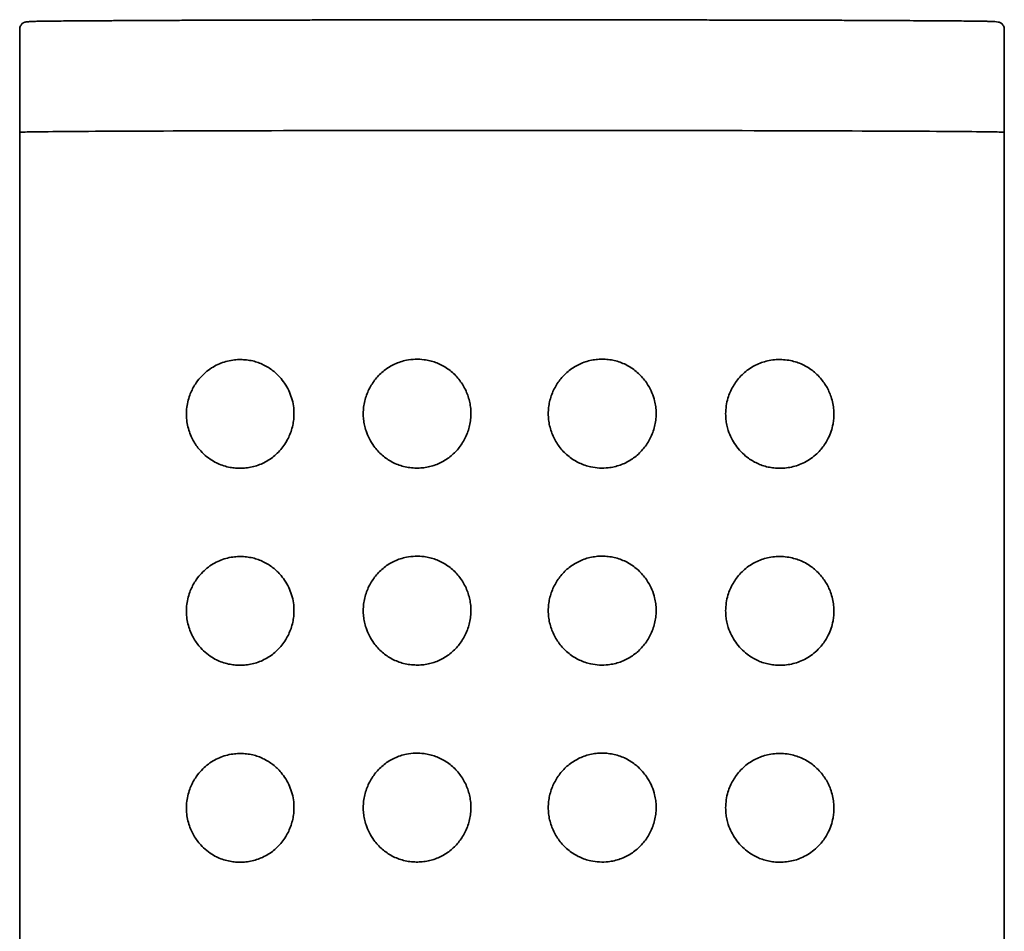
# Model space of a CAD drawing. Header units: millimetres. Extents: x 8 to 956, y 12 to 1992.
# Tile 24 of 25: x 552 to 577, y 1969 to 1992. Entities that reach past the tile are written whole.
import ezdxf

# ---------------------------------------------------------------- set-up
doc = ezdxf.new("R2010")
doc.units = ezdxf.units.MM

msp = doc.modelspace()

# ---------------------------------------------------------------- linework, layer by layer
at = {"color": 7, "linetype": 'Continuous', "lineweight": 35}
for p, q in [((564.119, 1991.846), (563.981, 1991.846)), ((564.119, 1991.846), (564.064, 1991.846)), ((551.68, 1991.6), (551.68, 1989.606)), ((576.68, 1989.606), (576.68, 1991.6)), ((551.68, 1989.6), (551.68, 1988.987)), ((551.68, 1989.6), (551.68, 1805)), ((576.68, 1988.987), (576.68, 1989.6)), ((576.68, 1805), (576.68, 1989.6)), ((576.679, 1988.987), (576.68, 1988.987))]:
    msp.add_line(p, q, dxfattribs=at)
at = {"color": 7, "linetype": 'Continuous', "lineweight": 35, "flags": 128}
msp.add_lwpolyline([(551.68, 1988.987), (551.68, 1988.987), (551.688, 1988.988), (551.705, 1988.99), (551.732, 1988.991), (551.769, 1988.992), (551.815, 1988.994), (551.871, 1988.995), (551.935, 1988.996), (552.01, 1988.998), (552.093, 1988.999), (552.186, 1989), (552.288, 1989.001), (552.4, 1989.003), (552.52, 1989.004), (552.649, 1989.005), (552.787, 1989.006), (552.934, 1989.008), (553.089, 1989.009), (553.253, 1989.01), (553.425, 1989.011), (553.606, 1989.012), (553.794, 1989.013), (553.991, 1989.014), (554.195, 1989.015), (554.407, 1989.016), (554.626, 1989.017), (554.853, 1989.018), (555.087, 1989.019), (555.328, 1989.02), (555.576, 1989.021), (555.83, 1989.022), (556.091, 1989.023), (556.357, 1989.024), (556.63, 1989.025), (556.909, 1989.025), (557.193, 1989.026), (557.483, 1989.027), (557.777, 1989.028), (558.077, 1989.028), (558.381, 1989.029), (558.69, 1989.029), (559.003, 1989.03), (559.32, 1989.031), (559.64, 1989.031), (559.964, 1989.031), (560.292, 1989.032), (560.622, 1989.032), (560.955, 1989.033), (561.29, 1989.033), (561.628, 1989.033), (561.968, 1989.034), (562.309, 1989.034), (562.652, 1989.034), (562.996, 1989.034), (563.34, 1989.034), (563.686, 1989.034), (564.032, 1989.034), (564.378, 1989.034), (564.724, 1989.034), (565.069, 1989.034), (565.414, 1989.034), (565.758, 1989.034), (566.1, 1989.034), (566.441, 1989.033), (566.781, 1989.033), (567.118, 1989.033), (567.453, 1989.033), (567.786, 1989.032), (568.116, 1989.032), (568.442, 1989.031), (568.766, 1989.031), (569.086, 1989.03), (569.402, 1989.03), (569.715, 1989.029), (570.023, 1989.029), (570.326, 1989.028), (570.625, 1989.027), (570.919, 1989.027), (571.208, 1989.026), (571.491, 1989.025), (571.769, 1989.025), (572.041, 1989.024), (572.307, 1989.023), (572.567, 1989.022), (572.82, 1989.021), (573.067, 1989.02), (573.307, 1989.019), (573.539, 1989.018), (573.765, 1989.017), (573.984, 1989.016), (574.194, 1989.015), (574.398, 1989.014), (574.593, 1989.013), (574.78, 1989.012), (574.96, 1989.011), (575.131, 1989.01), (575.293, 1989.009), (575.447, 1989.007), (575.593, 1989.006), (575.729, 1989.005), (575.857, 1989.004), (575.976, 1989.002), (576.086, 1989.001), (576.187, 1989), (576.278, 1988.999), (576.361, 1988.997), (576.434, 1988.996), (576.497, 1988.995), (576.551, 1988.994), (576.596, 1988.992), (576.631, 1988.991), (576.657, 1988.99), (576.673, 1988.988), (576.679, 1988.987)], dxfattribs=at)
at = {"color": 7, "linetype": 'Continuous', "lineweight": 35}
for points, knots in [([(563.981, 1991.842), (563.829, 1991.842), (563.534, 1991.842), (563.101, 1991.842), (562.691, 1991.841), (562.302, 1991.841), (561.936, 1991.841), (561.573, 1991.841), (561.217, 1991.84), (560.87, 1991.84), (560.553, 1991.84), (560.279, 1991.839), (560.043, 1991.839), (559.842, 1991.839), (559.653, 1991.839), (559.469, 1991.838), (559.286, 1991.838), (559.019, 1991.838), (558.67, 1991.837), (558.2, 1991.836), (557.694, 1991.835), (557.16, 1991.833), (556.644, 1991.832), (556.147, 1991.831), (555.673, 1991.829), (555.221, 1991.827), (554.793, 1991.825), (554.39, 1991.823), (554.014, 1991.821), (553.665, 1991.819), (553.344, 1991.817), (553.051, 1991.815), (552.787, 1991.813), (552.562, 1991.811), (552.371, 1991.808), (552.212, 1991.806), (552.081, 1991.804), (551.969, 1991.8), (551.88, 1991.794), (551.827, 1991.786), (551.802, 1991.78), (551.788, 1991.774), (551.769, 1991.765), (551.748, 1991.75), (551.725, 1991.728), (551.704, 1991.696), (551.684, 1991.654), (551.681, 1991.617), (551.679, 1991.599)], [0, 0, 0, 0, 0.023568, 0.046067, 0.067496, 0.087857, 0.107149, 0.125372, 0.145478, 0.164099, 0.181236, 0.196888, 0.209005, 0.220053, 0.230319, 0.240593, 0.250922, 0.261307, 0.286002, 0.311003, 0.343927, 0.377121, 0.410315, 0.443508, 0.476702, 0.509895, 0.543089, 0.576282, 0.609476, 0.642671, 0.675866, 0.709061, 0.742379, 0.776242, 0.80635, 0.836903, 0.867788, 0.898503, 0.929004, 0.95931, 0.966847, 0.973812, 0.97992, 0.985208, 0.989736, 0.993596, 0.996941, 1, 1, 1, 1]), ([(564.064, 1991.846), (564.059, 1991.846), (564.032, 1991.846), (564.004, 1991.846), (563.981, 1991.846)], [0, 0, 0, 0, 0.163477, 1, 1, 1, 1]), ([(576.68, 1991.599), (576.679, 1991.608), (576.679, 1991.626), (576.671, 1991.661), (576.656, 1991.697), (576.633, 1991.728), (576.608, 1991.752), (576.583, 1991.768), (576.56, 1991.778), (576.544, 1991.782), (576.507, 1991.789), (576.446, 1991.796), (576.347, 1991.801), (576.23, 1991.805), (576.089, 1991.807), (575.915, 1991.809), (575.709, 1991.812), (575.469, 1991.814), (575.193, 1991.816), (574.889, 1991.818), (574.556, 1991.82), (574.196, 1991.822), (573.809, 1991.824), (573.396, 1991.826), (572.958, 1991.828), (572.497, 1991.83), (572.013, 1991.831), (571.508, 1991.833), (570.984, 1991.834), (570.443, 1991.835), (569.893, 1991.836), (569.339, 1991.838), (568.896, 1991.838), (568.564, 1991.839), (568.342, 1991.839), (568.106, 1991.839), (567.844, 1991.84), (567.551, 1991.84), (567.226, 1991.84), (566.87, 1991.841), (566.482, 1991.841), (566.065, 1991.841), (565.619, 1991.841), (565.146, 1991.842), (564.642, 1991.842), (564.297, 1991.842), (564.119, 1991.842)], [0, 0, 0, 0, 0.0015069, 0.0030767, 0.0065627, 0.0107381, 0.0157591, 0.0232152, 0.0321734, 0.0425333, 0.053062, 0.08548, 0.1135794, 0.1408963, 0.1724566, 0.20343, 0.233941, 0.2673602, 0.3002415, 0.3330015, 0.3657611, 0.3985203, 0.4312791, 0.4640375, 0.4967957, 0.5295538, 0.5623121, 0.5950705, 0.6278291, 0.6605878, 0.6930804, 0.7244289, 0.755288, 0.7672782, 0.7791928, 0.791713, 0.8056954, 0.8214371, 0.8386975, 0.8574764, 0.8777739, 0.8995899, 0.9224946, 0.9468644, 0.9726994, 1, 1, 1, 1]), ([(557.192, 1980.461), (557.148, 1980.465), (557.05, 1980.474), (556.901, 1980.507), (556.747, 1980.56), (556.588, 1980.639), (556.427, 1980.748), (556.289, 1980.878), (556.182, 1981.009), (556.101, 1981.133), (556.03, 1981.271), (555.972, 1981.424), (555.93, 1981.594), (555.91, 1981.775), (555.914, 1981.961), (555.944, 1982.143), (555.992, 1982.305), (556.053, 1982.446), (556.12, 1982.568), (556.209, 1982.698), (556.325, 1982.83), (556.47, 1982.955), (556.625, 1983.055), (556.789, 1983.131), (556.958, 1983.184), (557.124, 1983.213), (557.286, 1983.221), (557.441, 1983.212), (557.59, 1983.186), (557.732, 1983.145), (557.866, 1983.089), (557.993, 1983.02), (558.111, 1982.938), (558.218, 1982.845), (558.33, 1982.726), (558.439, 1982.575), (558.535, 1982.392), (558.603, 1982.197), (558.638, 1982.012), (558.647, 1981.844), (558.639, 1981.696), (558.615, 1981.545), (558.572, 1981.394), (558.512, 1981.246), (558.434, 1981.102), (558.337, 1980.966), (558.223, 1980.839), (558.095, 1980.729), (557.956, 1980.636), (557.808, 1980.563), (557.656, 1980.509), (557.501, 1980.474), (557.346, 1980.457), (557.244, 1980.46), (557.192, 1980.461)], [0, 0, 0, 0, 0.016841, 0.037532, 0.058272, 0.078956, 0.10493, 0.130894, 0.147965, 0.16508, 0.182133, 0.200452, 0.218759, 0.238285, 0.257807, 0.277249, 0.296706, 0.31242, 0.328188, 0.343919, 0.367219, 0.390629, 0.413956, 0.436452, 0.459019, 0.481521, 0.500898, 0.520317, 0.539686, 0.557021, 0.574395, 0.59172, 0.607903, 0.624127, 0.640305, 0.662725, 0.685139, 0.706886, 0.728625, 0.744212, 0.759858, 0.775447, 0.792417, 0.809458, 0.826438, 0.845366, 0.864373, 0.883309, 0.90278, 0.922326, 0.941813, 0.961188, 0.980615, 1, 1, 1, 1]), ([(561.749, 1980.463), (561.695, 1980.466), (561.587, 1980.471), (561.43, 1980.502), (561.279, 1980.55), (561.138, 1980.614), (561.005, 1980.694), (560.882, 1980.788), (560.771, 1980.896), (560.659, 1981.033), (560.554, 1981.203), (560.477, 1981.385), (560.431, 1981.554), (560.408, 1981.702), (560.4, 1981.855), (560.41, 1982.011), (560.439, 1982.168), (560.484, 1982.319), (560.546, 1982.464), (560.623, 1982.599), (560.713, 1982.726), (560.817, 1982.841), (560.933, 1982.943), (561.061, 1983.033), (561.199, 1983.106), (561.346, 1983.163), (561.52, 1983.209), (561.722, 1983.232), (561.923, 1983.223), (562.095, 1983.191), (562.238, 1983.148), (562.378, 1983.089), (562.512, 1983.011), (562.639, 1982.917), (562.754, 1982.81), (562.855, 1982.69), (562.942, 1982.56), (563.014, 1982.422), (563.07, 1982.278), (563.11, 1982.129), (563.134, 1981.975), (563.139, 1981.818), (563.127, 1981.66), (563.097, 1981.505), (563.049, 1981.356), (562.986, 1981.214), (562.909, 1981.081), (562.819, 1980.958), (562.718, 1980.847), (562.604, 1980.747), (562.478, 1980.659), (562.343, 1980.586), (562.2, 1980.529), (562.052, 1980.49), (561.901, 1980.466), (561.8, 1980.464), (561.749, 1980.463)], [0, 0, 0, 0, 0.019006, 0.038012, 0.056208, 0.074462, 0.092656, 0.110725, 0.128851, 0.146922, 0.172508, 0.19809, 0.215282, 0.232528, 0.249716, 0.267915, 0.286181, 0.304385, 0.322411, 0.340496, 0.358525, 0.376575, 0.394681, 0.412729, 0.43117, 0.449674, 0.468118, 0.494474, 0.520828, 0.538129, 0.555481, 0.572778, 0.59089, 0.609067, 0.627183, 0.645076, 0.663025, 0.68092, 0.698547, 0.716227, 0.733851, 0.751996, 0.770204, 0.78835, 0.806125, 0.823955, 0.841731, 0.858978, 0.876275, 0.893518, 0.911261, 0.929064, 0.946807, 0.964518, 0.982285, 1, 1, 1, 1]), ([(565.1, 1981.846), (565.102, 1981.897), (565.105, 1981.999), (565.132, 1982.15), (565.174, 1982.299), (565.234, 1982.444), (565.307, 1982.579), (565.394, 1982.705), (565.493, 1982.818), (565.604, 1982.922), (565.729, 1983.013), (565.864, 1983.091), (566.008, 1983.152), (566.159, 1983.196), (566.315, 1983.223), (566.471, 1983.231), (566.626, 1983.222), (566.778, 1983.196), (566.927, 1983.153), (567.07, 1983.092), (567.207, 1983.014), (567.333, 1982.922), (567.447, 1982.817), (567.547, 1982.7), (567.647, 1982.556), (567.737, 1982.38), (567.799, 1982.193), (567.831, 1982.022), (567.843, 1981.87), (567.837, 1981.715), (567.813, 1981.559), (567.77, 1981.404), (567.711, 1981.256), (567.636, 1981.118), (567.548, 1980.99), (567.446, 1980.872), (567.331, 1980.767), (567.206, 1980.675), (567.071, 1980.598), (566.928, 1980.538), (566.778, 1980.495), (566.602, 1980.465), (566.401, 1980.459), (566.202, 1980.485), (566.032, 1980.532), (565.891, 1980.589), (565.754, 1980.662), (565.626, 1980.752), (565.508, 1980.858), (565.403, 1980.976), (565.313, 1981.104), (565.237, 1981.241), (565.177, 1981.385), (565.133, 1981.536), (565.106, 1981.69), (565.102, 1981.794), (565.1, 1981.846)], [0, 0, 0, 0, 0.017458, 0.034916, 0.05278, 0.0707, 0.088567, 0.10582, 0.123122, 0.140372, 0.158309, 0.176307, 0.194244, 0.212511, 0.230842, 0.249115, 0.267085, 0.285109, 0.303077, 0.321463, 0.339911, 0.358297, 0.376146, 0.394049, 0.411899, 0.437086, 0.462265, 0.47966, 0.497112, 0.514504, 0.532911, 0.551389, 0.569804, 0.587854, 0.605959, 0.624009, 0.642148, 0.660345, 0.678482, 0.696666, 0.714909, 0.733095, 0.759136, 0.785173, 0.802748, 0.820379, 0.837951, 0.85614, 0.874393, 0.892587, 0.910461, 0.928389, 0.946263, 0.964157, 0.982109, 1, 1, 1, 1]), ([(569.604, 1981.842), (569.607, 1981.909), (569.613, 1982.044), (569.656, 1982.228), (569.717, 1982.393), (569.79, 1982.537), (569.881, 1982.676), (569.991, 1982.805), (570.118, 1982.922), (570.256, 1983.02), (570.401, 1983.098), (570.552, 1983.156), (570.716, 1983.198), (570.891, 1983.221), (571.074, 1983.219), (571.247, 1983.196), (571.409, 1983.153), (571.558, 1983.094), (571.7, 1983.017), (571.832, 1982.923), (571.955, 1982.813), (572.059, 1982.693), (572.144, 1982.569), (572.214, 1982.445), (572.274, 1982.305), (572.321, 1982.148), (572.348, 1981.991), (572.356, 1981.845), (572.351, 1981.713), (572.33, 1981.561), (572.286, 1981.395), (572.218, 1981.232), (572.138, 1981.09), (572.051, 1980.969), (571.943, 1980.848), (571.811, 1980.731), (571.652, 1980.627), (571.488, 1980.55), (571.32, 1980.497), (571.152, 1980.465), (570.988, 1980.455), (570.831, 1980.464), (570.682, 1980.488), (570.538, 1980.528), (570.401, 1980.583), (570.273, 1980.652), (570.135, 1980.746), (569.992, 1980.874), (569.857, 1981.038), (569.748, 1981.22), (569.675, 1981.395), (569.632, 1981.556), (569.609, 1981.698), (569.606, 1981.794), (569.604, 1981.842)], [0, 0, 0, 0, 0.021198, 0.042401, 0.059737, 0.077143, 0.094488, 0.113877, 0.133348, 0.152747, 0.17203, 0.19138, 0.210678, 0.23358, 0.256562, 0.279475, 0.299672, 0.319916, 0.340107, 0.36011, 0.380168, 0.400156, 0.416231, 0.432347, 0.448405, 0.466764, 0.485112, 0.498955, 0.512857, 0.526704, 0.547336, 0.567987, 0.585236, 0.602544, 0.619811, 0.643311, 0.666911, 0.690432, 0.712008, 0.733644, 0.755221, 0.773785, 0.792388, 0.810943, 0.827952, 0.845001, 0.862001, 0.885775, 0.909543, 0.932121, 0.954691, 0.969779, 0.984916, 1, 1, 1, 1]), ([(557.192, 1975.461), (557.148, 1975.465), (557.05, 1975.474), (556.901, 1975.507), (556.747, 1975.56), (556.588, 1975.639), (556.427, 1975.748), (556.289, 1975.878), (556.182, 1976.009), (556.101, 1976.133), (556.03, 1976.271), (555.972, 1976.424), (555.93, 1976.594), (555.91, 1976.775), (555.914, 1976.961), (555.944, 1977.143), (555.992, 1977.305), (556.053, 1977.446), (556.12, 1977.568), (556.209, 1977.698), (556.325, 1977.83), (556.47, 1977.955), (556.625, 1978.055), (556.789, 1978.131), (556.958, 1978.184), (557.124, 1978.213), (557.286, 1978.221), (557.441, 1978.212), (557.59, 1978.186), (557.732, 1978.145), (557.866, 1978.09), (557.993, 1978.02), (558.111, 1977.938), (558.218, 1977.845), (558.33, 1977.726), (558.439, 1977.575), (558.535, 1977.392), (558.603, 1977.197), (558.638, 1977.012), (558.647, 1976.844), (558.639, 1976.696), (558.615, 1976.545), (558.572, 1976.394), (558.512, 1976.246), (558.434, 1976.102), (558.337, 1975.966), (558.223, 1975.839), (558.095, 1975.729), (557.956, 1975.637), (557.808, 1975.563), (557.656, 1975.509), (557.501, 1975.474), (557.346, 1975.457), (557.244, 1975.46), (557.192, 1975.461)], [0, 0, 0, 0, 0.016841, 0.037532, 0.058272, 0.078956, 0.10493, 0.130894, 0.147965, 0.16508, 0.182133, 0.200452, 0.218759, 0.238285, 0.257807, 0.277249, 0.296706, 0.31242, 0.328188, 0.343919, 0.367219, 0.390629, 0.413956, 0.436452, 0.459019, 0.481521, 0.500898, 0.520317, 0.539686, 0.557021, 0.574395, 0.59172, 0.607903, 0.624127, 0.640305, 0.662725, 0.685139, 0.706886, 0.728625, 0.744212, 0.759858, 0.775447, 0.792417, 0.809458, 0.826438, 0.845366, 0.864373, 0.883309, 0.90278, 0.922326, 0.941813, 0.961188, 0.980615, 1, 1, 1, 1]), ([(561.749, 1975.463), (561.695, 1975.466), (561.587, 1975.471), (561.43, 1975.502), (561.279, 1975.55), (561.138, 1975.614), (561.005, 1975.694), (560.882, 1975.789), (560.771, 1975.897), (560.659, 1976.033), (560.554, 1976.203), (560.477, 1976.385), (560.431, 1976.554), (560.408, 1976.702), (560.4, 1976.855), (560.41, 1977.011), (560.439, 1977.168), (560.484, 1977.319), (560.546, 1977.464), (560.623, 1977.6), (560.713, 1977.726), (560.817, 1977.841), (560.933, 1977.943), (561.061, 1978.033), (561.199, 1978.106), (561.346, 1978.163), (561.52, 1978.209), (561.722, 1978.232), (561.923, 1978.223), (562.095, 1978.191), (562.238, 1978.148), (562.378, 1978.089), (562.512, 1978.011), (562.639, 1977.917), (562.754, 1977.81), (562.855, 1977.69), (562.942, 1977.56), (563.014, 1977.422), (563.07, 1977.278), (563.11, 1977.129), (563.134, 1976.975), (563.139, 1976.818), (563.127, 1976.66), (563.097, 1976.505), (563.049, 1976.356), (562.986, 1976.214), (562.909, 1976.081), (562.819, 1975.958), (562.718, 1975.847), (562.604, 1975.747), (562.478, 1975.659), (562.343, 1975.586), (562.2, 1975.529), (562.052, 1975.49), (561.901, 1975.466), (561.8, 1975.464), (561.749, 1975.463)], [0, 0, 0, 0, 0.019006, 0.038012, 0.056208, 0.074462, 0.092656, 0.110725, 0.128851, 0.146922, 0.172508, 0.19809, 0.215282, 0.232528, 0.249716, 0.267915, 0.286181, 0.304385, 0.322411, 0.340496, 0.358525, 0.376575, 0.394681, 0.412729, 0.43117, 0.449674, 0.468118, 0.494474, 0.520828, 0.538129, 0.555481, 0.572778, 0.59089, 0.609067, 0.627183, 0.645076, 0.663025, 0.68092, 0.698547, 0.716227, 0.733851, 0.751996, 0.770204, 0.78835, 0.806125, 0.823955, 0.841731, 0.858978, 0.876275, 0.893518, 0.911261, 0.929064, 0.946807, 0.964518, 0.982285, 1, 1, 1, 1]), ([(565.1, 1976.846), (565.102, 1976.897), (565.105, 1976.999), (565.132, 1977.15), (565.174, 1977.299), (565.234, 1977.444), (565.307, 1977.579), (565.394, 1977.705), (565.493, 1977.818), (565.604, 1977.922), (565.729, 1978.013), (565.864, 1978.091), (566.008, 1978.152), (566.159, 1978.196), (566.315, 1978.223), (566.471, 1978.231), (566.626, 1978.222), (566.778, 1978.196), (566.927, 1978.153), (567.07, 1978.092), (567.207, 1978.014), (567.333, 1977.922), (567.447, 1977.817), (567.547, 1977.7), (567.647, 1977.556), (567.737, 1977.38), (567.799, 1977.193), (567.831, 1977.022), (567.843, 1976.87), (567.837, 1976.715), (567.813, 1976.559), (567.77, 1976.404), (567.711, 1976.256), (567.636, 1976.118), (567.548, 1975.99), (567.446, 1975.872), (567.331, 1975.767), (567.206, 1975.675), (567.071, 1975.598), (566.928, 1975.538), (566.778, 1975.495), (566.602, 1975.465), (566.401, 1975.459), (566.202, 1975.485), (566.032, 1975.532), (565.891, 1975.589), (565.754, 1975.662), (565.626, 1975.752), (565.508, 1975.858), (565.403, 1975.976), (565.313, 1976.105), (565.237, 1976.241), (565.177, 1976.386), (565.133, 1976.536), (565.106, 1976.69), (565.102, 1976.794), (565.1, 1976.846)], [0, 0, 0, 0, 0.0174578, 0.0349161, 0.05278, 0.0707005, 0.0885665, 0.1058198, 0.1231225, 0.1403721, 0.1583088, 0.1763072, 0.1942436, 0.2125112, 0.2308421, 0.2491148, 0.2670845, 0.285109, 0.3030772, 0.3214631, 0.3399106, 0.3582971, 0.3761459, 0.3940492, 0.4118994, 0.4370859, 0.4622651, 0.4796596, 0.4971122, 0.5145041, 0.5329114, 0.551389, 0.5698045, 0.5878536, 0.6059587, 0.624009, 0.6421484, 0.6603451, 0.6784822, 0.6966659, 0.7149092, 0.7330953, 0.7591359, 0.7851729, 0.802748, 0.8203789, 0.8379509, 0.8561398, 0.8743933, 0.8925869, 0.9104606, 0.9283894, 0.9462631, 0.9641574, 0.9821085, 1, 1, 1, 1]), ([(569.604, 1976.842), (569.607, 1976.909), (569.613, 1977.044), (569.656, 1977.228), (569.717, 1977.393), (569.79, 1977.537), (569.881, 1977.676), (569.991, 1977.805), (570.118, 1977.922), (570.256, 1978.02), (570.401, 1978.098), (570.552, 1978.156), (570.716, 1978.199), (570.891, 1978.221), (571.074, 1978.219), (571.247, 1978.196), (571.409, 1978.153), (571.558, 1978.094), (571.7, 1978.017), (571.832, 1977.923), (571.955, 1977.813), (572.059, 1977.693), (572.144, 1977.57), (572.214, 1977.445), (572.274, 1977.305), (572.321, 1977.148), (572.348, 1976.991), (572.356, 1976.845), (572.351, 1976.713), (572.33, 1976.561), (572.286, 1976.395), (572.218, 1976.232), (572.138, 1976.09), (572.051, 1975.969), (571.943, 1975.848), (571.811, 1975.731), (571.652, 1975.627), (571.488, 1975.55), (571.32, 1975.497), (571.152, 1975.465), (570.988, 1975.455), (570.831, 1975.464), (570.682, 1975.488), (570.538, 1975.528), (570.401, 1975.583), (570.273, 1975.652), (570.135, 1975.746), (569.992, 1975.874), (569.857, 1976.038), (569.748, 1976.22), (569.675, 1976.395), (569.632, 1976.556), (569.609, 1976.698), (569.606, 1976.794), (569.604, 1976.842)], [0, 0, 0, 0, 0.021198, 0.042401, 0.059737, 0.077143, 0.094488, 0.113877, 0.133348, 0.152747, 0.17203, 0.19138, 0.210678, 0.23358, 0.256562, 0.279475, 0.299672, 0.319916, 0.340107, 0.36011, 0.380168, 0.400156, 0.416231, 0.432347, 0.448405, 0.466764, 0.485112, 0.498955, 0.512857, 0.526704, 0.547336, 0.567987, 0.585236, 0.602544, 0.619811, 0.643311, 0.666911, 0.690432, 0.712008, 0.733644, 0.755221, 0.773785, 0.792388, 0.810943, 0.827952, 0.845001, 0.862001, 0.885775, 0.909543, 0.932121, 0.954691, 0.969779, 0.984916, 1, 1, 1, 1]), ([(557.192, 1970.461), (557.148, 1970.465), (557.05, 1970.474), (556.901, 1970.507), (556.747, 1970.56), (556.588, 1970.639), (556.427, 1970.748), (556.289, 1970.878), (556.182, 1971.009), (556.101, 1971.133), (556.03, 1971.271), (555.972, 1971.424), (555.93, 1971.594), (555.91, 1971.775), (555.914, 1971.961), (555.944, 1972.143), (555.992, 1972.305), (556.053, 1972.447), (556.12, 1972.568), (556.209, 1972.698), (556.325, 1972.83), (556.47, 1972.955), (556.625, 1973.055), (556.789, 1973.131), (556.958, 1973.184), (557.124, 1973.213), (557.286, 1973.221), (557.441, 1973.212), (557.59, 1973.186), (557.732, 1973.145), (557.866, 1973.09), (557.993, 1973.02), (558.111, 1972.938), (558.218, 1972.845), (558.33, 1972.726), (558.439, 1972.575), (558.535, 1972.392), (558.603, 1972.197), (558.638, 1972.013), (558.647, 1971.844), (558.639, 1971.696), (558.615, 1971.545), (558.572, 1971.394), (558.512, 1971.246), (558.434, 1971.102), (558.337, 1970.966), (558.223, 1970.839), (558.095, 1970.729), (557.956, 1970.637), (557.808, 1970.563), (557.656, 1970.509), (557.501, 1970.474), (557.346, 1970.457), (557.244, 1970.46), (557.192, 1970.461)], [0, 0, 0, 0, 0.0168413, 0.0375316, 0.0582716, 0.0789556, 0.10493, 0.1308935, 0.1479651, 0.1650799, 0.1821329, 0.2004524, 0.2187592, 0.2382853, 0.2578071, 0.2772489, 0.2967058, 0.3124195, 0.3281881, 0.3439189, 0.3672186, 0.3906288, 0.4139559, 0.436452, 0.4590186, 0.4815209, 0.500898, 0.5203167, 0.5396857, 0.557021, 0.5743951, 0.5917203, 0.6079028, 0.6241274, 0.6403046, 0.6627251, 0.685139, 0.7068856, 0.7286252, 0.7442122, 0.7598577, 0.7754467, 0.7924174, 0.8094578, 0.8264382, 0.8453657, 0.8643732, 0.8833092, 0.9027803, 0.9223261, 0.9418131, 0.961188, 0.980615, 1, 1, 1, 1]), ([(561.749, 1970.463), (561.695, 1970.466), (561.587, 1970.471), (561.43, 1970.502), (561.279, 1970.55), (561.138, 1970.614), (561.005, 1970.694), (560.882, 1970.789), (560.771, 1970.897), (560.659, 1971.033), (560.554, 1971.203), (560.477, 1971.386), (560.431, 1971.554), (560.408, 1971.702), (560.4, 1971.855), (560.41, 1972.011), (560.439, 1972.168), (560.484, 1972.319), (560.546, 1972.464), (560.623, 1972.6), (560.713, 1972.726), (560.817, 1972.841), (560.933, 1972.944), (561.061, 1973.033), (561.199, 1973.106), (561.346, 1973.164), (561.52, 1973.209), (561.722, 1973.232), (561.923, 1973.223), (562.095, 1973.191), (562.238, 1973.148), (562.378, 1973.089), (562.512, 1973.011), (562.639, 1972.917), (562.754, 1972.81), (562.855, 1972.69), (562.942, 1972.56), (563.014, 1972.422), (563.07, 1972.278), (563.11, 1972.129), (563.134, 1971.975), (563.139, 1971.818), (563.127, 1971.66), (563.097, 1971.505), (563.049, 1971.356), (562.986, 1971.214), (562.909, 1971.081), (562.819, 1970.958), (562.718, 1970.847), (562.604, 1970.747), (562.478, 1970.659), (562.343, 1970.586), (562.2, 1970.529), (562.052, 1970.49), (561.901, 1970.466), (561.8, 1970.464), (561.749, 1970.463)], [0, 0, 0, 0, 0.019006, 0.038012, 0.056208, 0.074462, 0.092656, 0.110725, 0.128851, 0.146922, 0.172508, 0.19809, 0.215282, 0.232528, 0.249716, 0.267915, 0.286181, 0.304385, 0.322411, 0.340496, 0.358525, 0.376575, 0.394681, 0.412729, 0.43117, 0.449674, 0.468118, 0.494474, 0.520828, 0.538129, 0.555481, 0.572778, 0.59089, 0.609067, 0.627183, 0.645076, 0.663025, 0.68092, 0.698547, 0.716227, 0.733851, 0.751996, 0.770204, 0.78835, 0.806125, 0.823955, 0.841731, 0.858978, 0.876275, 0.893518, 0.911261, 0.929064, 0.946807, 0.964518, 0.982285, 1, 1, 1, 1]), ([(565.1, 1971.846), (565.102, 1971.897), (565.105, 1971.999), (565.132, 1972.15), (565.174, 1972.299), (565.234, 1972.444), (565.307, 1972.579), (565.394, 1972.705), (565.493, 1972.818), (565.604, 1972.922), (565.729, 1973.013), (565.864, 1973.091), (566.008, 1973.152), (566.159, 1973.196), (566.315, 1973.223), (566.471, 1973.231), (566.626, 1973.222), (566.778, 1973.196), (566.927, 1973.153), (567.07, 1973.092), (567.207, 1973.014), (567.333, 1972.922), (567.447, 1972.817), (567.547, 1972.7), (567.647, 1972.556), (567.737, 1972.38), (567.799, 1972.193), (567.831, 1972.022), (567.843, 1971.87), (567.837, 1971.715), (567.813, 1971.559), (567.77, 1971.404), (567.711, 1971.256), (567.636, 1971.118), (567.548, 1970.99), (567.446, 1970.872), (567.331, 1970.767), (567.206, 1970.675), (567.071, 1970.598), (566.928, 1970.538), (566.778, 1970.495), (566.602, 1970.465), (566.401, 1970.459), (566.202, 1970.485), (566.032, 1970.532), (565.891, 1970.589), (565.754, 1970.662), (565.626, 1970.752), (565.508, 1970.858), (565.403, 1970.976), (565.313, 1971.105), (565.237, 1971.241), (565.177, 1971.386), (565.133, 1971.536), (565.106, 1971.69), (565.102, 1971.794), (565.1, 1971.846)], [0, 0, 0, 0, 0.017458, 0.034916, 0.05278, 0.0707, 0.088567, 0.10582, 0.123122, 0.140372, 0.158309, 0.176307, 0.194244, 0.212511, 0.230842, 0.249115, 0.267085, 0.285109, 0.303077, 0.321463, 0.339911, 0.358297, 0.376146, 0.394049, 0.411899, 0.437086, 0.462265, 0.47966, 0.497112, 0.514504, 0.532911, 0.551389, 0.569804, 0.587854, 0.605959, 0.624009, 0.642148, 0.660345, 0.678482, 0.696666, 0.714909, 0.733095, 0.759136, 0.785173, 0.802748, 0.820379, 0.837951, 0.85614, 0.874393, 0.892587, 0.910461, 0.928389, 0.946263, 0.964157, 0.982109, 1, 1, 1, 1]), ([(569.604, 1971.842), (569.607, 1971.909), (569.613, 1972.044), (569.656, 1972.229), (569.717, 1972.393), (569.79, 1972.537), (569.881, 1972.676), (569.991, 1972.805), (570.118, 1972.922), (570.256, 1973.02), (570.401, 1973.098), (570.552, 1973.156), (570.716, 1973.199), (570.891, 1973.221), (571.074, 1973.22), (571.247, 1973.196), (571.409, 1973.153), (571.558, 1973.094), (571.7, 1973.017), (571.832, 1972.923), (571.955, 1972.813), (572.059, 1972.693), (572.144, 1972.57), (572.214, 1972.445), (572.274, 1972.305), (572.321, 1972.148), (572.348, 1971.991), (572.356, 1971.845), (572.351, 1971.713), (572.33, 1971.561), (572.286, 1971.395), (572.218, 1971.232), (572.138, 1971.09), (572.051, 1970.969), (571.943, 1970.848), (571.811, 1970.731), (571.652, 1970.628), (571.488, 1970.55), (571.32, 1970.497), (571.152, 1970.466), (570.988, 1970.456), (570.831, 1970.464), (570.682, 1970.488), (570.538, 1970.528), (570.401, 1970.584), (570.273, 1970.652), (570.135, 1970.746), (569.992, 1970.874), (569.857, 1971.038), (569.748, 1971.22), (569.675, 1971.395), (569.632, 1971.556), (569.609, 1971.698), (569.606, 1971.794), (569.604, 1971.842)], [0, 0, 0, 0, 0.021198, 0.042401, 0.059737, 0.077143, 0.094488, 0.113877, 0.133348, 0.152747, 0.17203, 0.19138, 0.210678, 0.23358, 0.256562, 0.279475, 0.299672, 0.319916, 0.340107, 0.36011, 0.380168, 0.400156, 0.416231, 0.432347, 0.448405, 0.466764, 0.485112, 0.498955, 0.512857, 0.526704, 0.547336, 0.567987, 0.585236, 0.602544, 0.619811, 0.643311, 0.666911, 0.690432, 0.712008, 0.733644, 0.755221, 0.773785, 0.792388, 0.810943, 0.827952, 0.845001, 0.862001, 0.885775, 0.909543, 0.932121, 0.954691, 0.969779, 0.984916, 1, 1, 1, 1])]:
    msp.add_open_spline(points, degree=3, knots=knots, dxfattribs=at)

doc.saveas('drawing.dxf')
